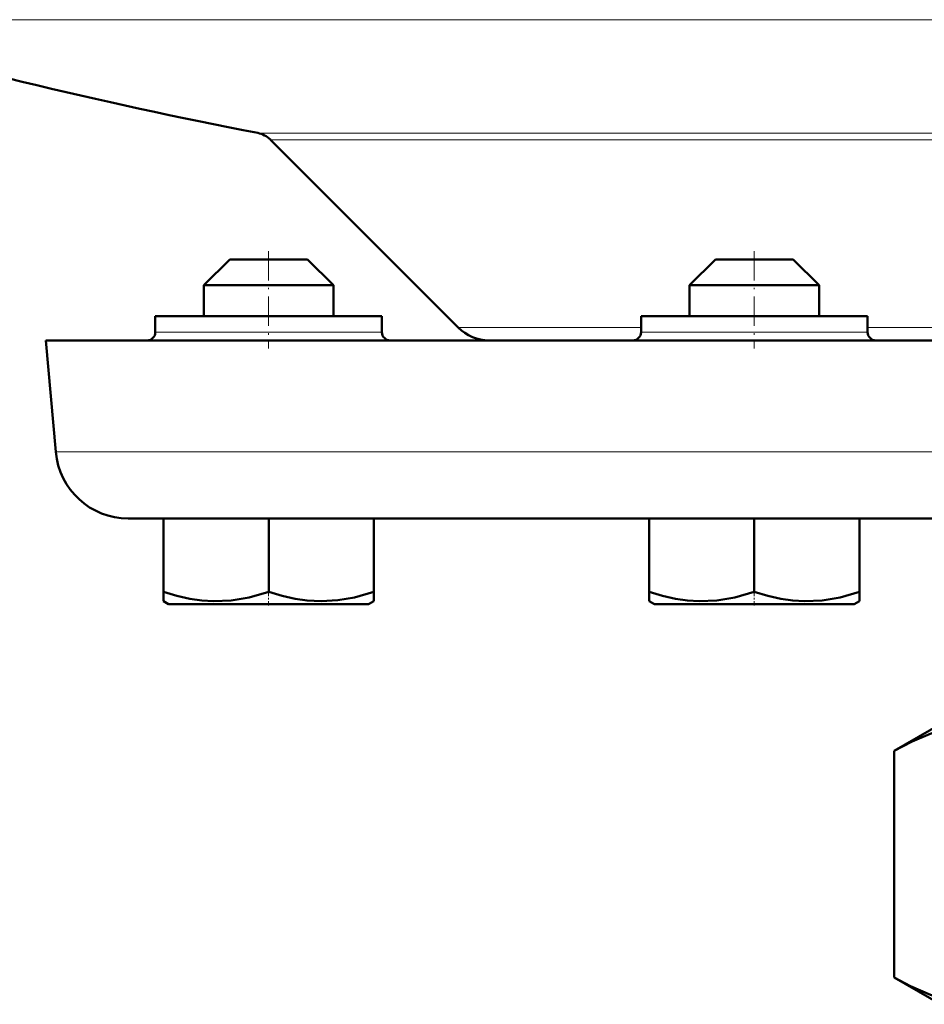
# Model space of a CAD drawing. Extents: x -1351 to 1763, y -1300 to 612.
# Tile 36 of 84: x -114 to -58, y -56 to 5. Entities that reach past the tile are written whole.
import ezdxf

# ---------------------------------------------------------------- set-up
doc = ezdxf.new("R2010")
doc.units = 0
doc.linetypes.add('DASHDOT', pattern=[18.5, 12, -3, 0.5, -3])

msp = doc.modelspace()

# ---------------------------------------------------------------- linework, layer by layer
at = {"color": 7, "lineweight": 18}
for p, q in [((-127.998, 5.027), (-38.398, 5.027)), ((-99.066, -1.97), (-38.398, -1.97)), ((-98.29, -2.382), (-38.398, -2.382)), ((-86.689, -13.982), (-75.398, -13.982)), ((-61.398, -13.982), (-38.398, -13.982)), ((-98.398, -14.273), (-105.398, -14.273)), ((-91.398, -14.273), (-98.398, -14.273)), ((-71.898, -14.273), (-75.398, -14.273)), ((-68.398, -14.273), (-71.898, -14.273)), ((-61.398, -14.273), (-68.398, -14.273)), ((-111.548, -21.665), (-38.398, -21.665))]:
    msp.add_line(p, q, dxfattribs=at)
at = {"color": 7, "lineweight": 50}
for p, q in [((-86.689, -13.982), (-98.29, -2.382)), ((-100.798, -9.773), (-102.398, -11.373)), ((-97.198, -9.773), (-100.798, -9.773)), ((-95.998, -9.773), (-97.198, -9.773)), ((-95.998, -9.773), (-94.398, -11.373)), ((-70.798, -9.773), (-72.398, -11.373)), ((-65.998, -9.773), (-70.798, -9.773)), ((-64.398, -11.373), (-65.998, -9.773)), ((-96.398, -11.373), (-102.398, -11.373)), ((-102.398, -13.273), (-102.398, -11.373)), ((-94.398, -11.373), (-96.398, -11.373)), ((-94.398, -13.273), (-94.398, -11.373)), ((-64.398, -11.373), (-72.398, -11.373)), ((-72.398, -11.373), (-72.398, -13.273)), ((-64.398, -13.273), (-64.398, -11.373)), ((-105.398, -13.273), (-105.398, -14.273)), ((-91.398, -13.273), (-105.398, -13.273)), ((-91.398, -14.273), (-91.398, -13.273)), ((-71.898, -13.273), (-75.398, -13.273)), ((-75.398, -13.273), (-75.398, -14.273)), ((-61.398, -13.273), (-71.898, -13.273)), ((-61.398, -13.273), (-61.398, -14.273)), ((-112.151, -14.773), (-38.398, -14.773)), ((-111.548, -21.665), (-112.151, -14.773)), ((-107.066, -25.773), (-38.398, -25.773)), ((-104.892, -25.773), (-104.892, -30.309)), ((-98.392, -25.773), (-98.392, -30.307)), ((-91.892, -25.773), (-91.892, -30.303)), ((-74.898, -25.773), (-74.898, -30.307)), ((-68.398, -25.773), (-68.398, -30.309)), ((-61.898, -25.773), (-61.898, -30.307)), ((-61.892, -25.773), (-61.892, -30.301)), ((-104.892, -30.889), (-104.892, -30.309)), ((-91.892, -30.303), (-91.892, -30.882)), ((-74.898, -30.886), (-74.898, -30.307)), ((-61.898, -30.307), (-61.898, -30.886)), ((-61.892, -30.301), (-61.892, -30.749)), ((-104.573, -31.073), (-104.892, -30.889)), ((-92.223, -31.073), (-91.892, -30.882)), ((-74.573, -31.073), (-74.898, -30.886)), ((-61.898, -30.886), (-62.223, -31.073)), ((-61.892, -30.749), (-61.892, -30.882)), ((-104.573, -31.073), (-95.311, -31.073)), ((-95.311, -31.073), (-92.223, -31.073)), ((-74.573, -31.073), (-62.223, -31.073)), ((-59.76, -40.126), (-56.898, -38.473)), ((-59.76, -54.121), (-59.76, -40.126)), ((-56.898, -55.773), (-59.76, -54.121))]:
    msp.add_line(p, q, dxfattribs=at)
at = {"color": 7, "linetype": 'DASHDOT', "lineweight": 18, "ltscale": 0.150015}
for p, q in [((-98.398, -9.273), (-98.398, -15.274)), ((-68.398, -9.273), (-68.398, -15.274))]:
    msp.add_line(p, q, dxfattribs=at)
at = {"color": 7, "linetype": 'DASHDOT', "lineweight": 18, "ltscale": 0.02298}
for p, q in [((-98.398, -31.15), (-98.398, -30.231)), ((-68.398, -31.15), (-68.398, -30.231))]:
    msp.add_line(p, q, dxfattribs=at)
at = {"color": 7, "lineweight": 50}
for points in [[(-104.892, -30.309), (-104.062, -30.558), (-103.256, -30.739), (-102.523, -30.844), (-101.8, -30.888), (-100.71, -30.838), (-99.598, -30.649), (-98.392, -30.307)], [(-98.392, -30.307), (-97.562, -30.555), (-96.756, -30.736), (-96.023, -30.84), (-95.148, -30.886)], [(-95.148, -30.886), (-94.133, -30.825), (-93.096, -30.644), (-91.892, -30.303)], [(-74.898, -30.307), (-74.068, -30.556), (-73.261, -30.738), (-72.528, -30.843), (-71.805, -30.888), (-70.716, -30.838), (-69.603, -30.65), (-68.398, -30.309)], [(-68.398, -30.309), (-67.568, -30.558), (-66.762, -30.739), (-66.03, -30.844), (-65.306, -30.888), (-64.217, -30.838), (-63.104, -30.649), (-61.898, -30.307)], [(-59.76, -40.126), (-58.648, -39.536), (-57.541, -39.065), (-56.909, -38.853), (-56.279, -38.687), (-55.658, -38.568), (-55.039, -38.497), (-54.42, -38.473)], [(-54.42, -55.773), (-55.349, -55.719), (-56.28, -55.559), (-56.895, -55.397), (-57.511, -55.192), (-58.751, -54.66), (-59.76, -54.121)]]:
    msp.add_lwpolyline(points, dxfattribs=at)
for centre, radius, start, end in [((-38.398, 312.227), 320, 253.7398, 259.07135), ((-99.35, -3.442), 1.5, 45, 79.07135), ((-84.78, -12.073), 2.7, 225, 270.00031), ((-105.898, -14.273), 0.5, 270, 0), ((-90.898, -14.273), 0.5, 179.99999, 270), ((-75.898, -14.273), 0.5, 270, 360), ((-60.898, -14.273), 0.5, 179.99999, 270), ((-107.066, -21.273), 4.5, 184.99999, 270)]:
    msp.add_arc(centre, radius, start, end, dxfattribs=at)

doc.saveas('drawing.dxf')
